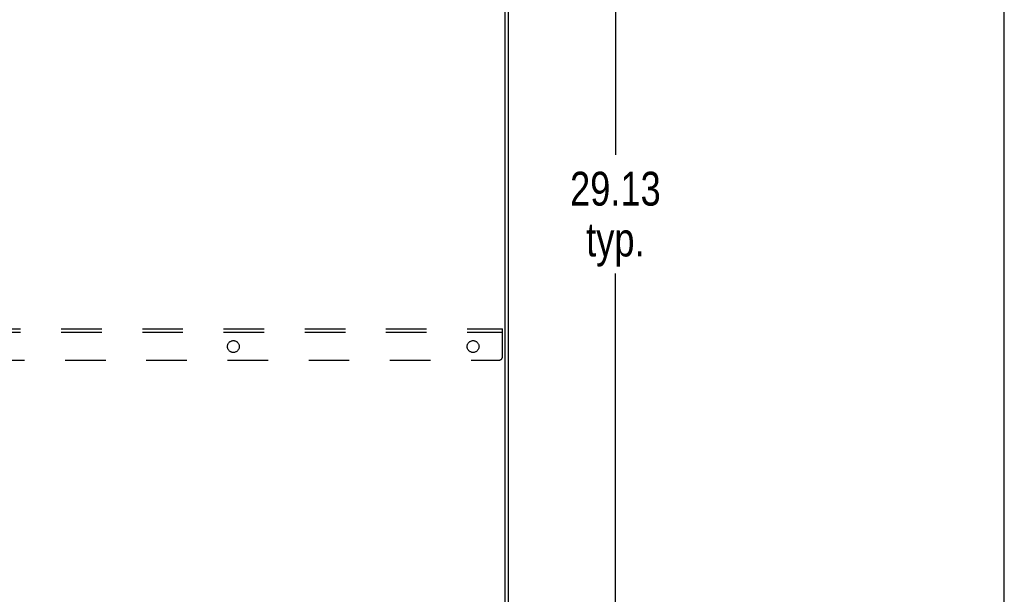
# Model space of a CAD drawing. Header units: inches. Extents: x 0 to 235, y 0 to 152.
# Tile 88 of 93: x 204 to 235, y 79 to 97. Entities that reach past the tile are written whole.
import ezdxf

# ---------------------------------------------------------------- set-up
doc = ezdxf.new("R2010")
doc.units = ezdxf.units.IN
doc.header["$LTSCALE"] = 12.916347
doc.header["$MEASUREMENT"] = 0
doc.linetypes.add('HIDDEN', pattern=[0.2, 0.1, -0.1])
doc.layers.get('0').update_dxf_attribs({"linetype": 'CONTINUOUS'})
for name, color, linetype in [('02___PRT_ALL_AXES', 7, 'CONTINUOUS'), ('DEFAULT_2', 8, 'HIDDEN'), ('DIMENSIONS', 7, 'CONTINUOUS')]:
    doc.layers.add(name, color=color, linetype=linetype)
doc.styles.get("Standard").update_dxf_attribs({"font": 'txt', "width": 0.8})
doc.dimstyles.new('DIMSTYLE_3', dxfattribs={"dimtxt": 1.077513, "dimasz": 1.381427, "dimexe": 0.09, "dimexo": 0.07, "dimgap": 0.039, "dimtad": 0, "dimtih": 1, "dimtoh": 1, "dimzin": 4, "dimdsep": 46, "dimtxsty": 'Standard', "dimblk": '_FILLED', "dimblk1": '_FILLED', "dimblk2": '_FILLED', "dimcen": 0.09, "dimadec": 0, "dimazin": 0, "dimtfac": 1, "dimtofl": 0, "dimtmove": 0, "dimatfit": 3, "dimldrblk": '_FILLED', "dimfxl": 0, "dimtolj": 1, "dimtzin": 4, "dimarcsym": 0})

# ---------------------------------------------------------------- blocks, each defined once
blk = doc.blocks.new('_FILLED')
at = {"color": 0, "linetype": 'ByBlock'}
blk.add_solid([(0, 0), (-1, 0.2), (-1, -0.2)], dxfattribs=at)
blk = doc.blocks.new('*D6')
at = {"layer": 'DIMENSIONS', "color": 2, "linetype": 'Continuous'}
for p, q in [((219.827, 106.311), (223.714, 106.311)), ((222.47, 106.311), (222.47, 92.826)), ((222.47, 77.186), (222.47, 89.054)), ((219.827, 77.186), (223.714, 77.186))]:
    blk.add_line(p, q, dxfattribs=at)
at = {"layer": 'DIMENSIONS', "color": 2, "linetype": 'Continuous', "xscale": 1.3814274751, "yscale": 1.3814274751, "zscale": 1.3814274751}
for p, rotation in [((222.47, 106.311), 90), ((222.47, 77.186), 270)]:
    blk.add_blockref('_FILLED', p, dxfattribs=dict(at, rotation=rotation))
at = {"layer": 'DIMENSIONS', "color": 2, "linetype": 'Continuous', "insert": (222.47, 92.287), "char_height": 1.0775, "width": 4.31005, "attachment_point": 2, "line_spacing_factor": 0.9}
blk.add_mtext('29.13\\Ptyp.', dxfattribs=at)

msp = doc.modelspace()

# ---------------------------------------------------------------- linework, layer by layer
at = {"color": 7, "linetype": 'Continuous'}
for p, q in [((234.843, 0), (234.843, 151.957)), ((218.964, 39.29), (218.964, 111.019))]:
    msp.add_line(p, q, dxfattribs=at)
at = {"color": 3, "linetype": 'Continuous'}
msp.add_line((219.068, 39.29), (219.068, 111.082), dxfattribs=at)
at = {"layer": '02___PRT_ALL_AXES', "color": 8, "linetype": 'HIDDEN'}
for centre in [(210.318, 86.727), (217.943, 86.727)]:
    msp.add_circle(centre, 0.188, dxfattribs=at)
at = {"layer": 'DEFAULT_2', "color": 8, "linetype": 'HIDDEN'}
for p, q in [((171.256, 87.29), (218.881, 87.29)), ((171.256, 87.186), (218.881, 87.186)), ((218.881, 86.415), (218.881, 87.29)), ((171.381, 86.29), (218.756, 86.29))]:
    msp.add_line(p, q, dxfattribs=at)
msp.add_arc((218.756, 86.415), 0.125, 270, 360, dxfattribs=at)

# ---------------------------------------------------------------- dimensions: what is measured, and where the dimension line sits
at = {"layer": 'DIMENSIONS', "color": 2, "linetype": 'Continuous'}
dim = msp.add_linear_dim(base=(222.470460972, 106.310559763), p1=(219.757497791, 77.185559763), p2=(219.757497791, 106.310559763), angle=90, text='<>\\Ptyp.', dimstyle='DIMSTYLE_3', dxfattribs=at)
dim.commit()
dim.dimension.update_dxf_attribs({"geometry": '*D6', "text_midpoint": (222.470460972, 90.93992469), "dimtype": 160})

doc.saveas('drawing.dxf')
